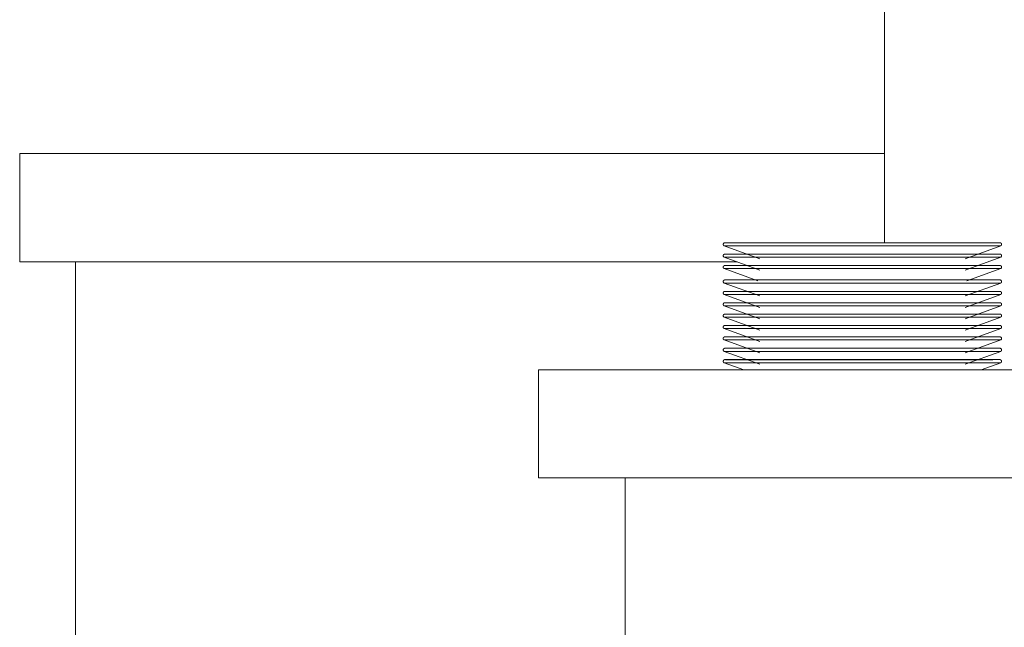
# Model space of a CAD drawing. Header units: metres. Extents: x -31 to 96, y -24 to 31.
# Tile 136 of 155: x 34.214 to 35.124, y 0.462 to 1.024. Entities that reach past the tile are written whole.
import ezdxf

# ---------------------------------------------------------------- set-up
doc = ezdxf.new("R2010")
doc.units = ezdxf.units.M
for name, color, linetype, lineweight in [('A-GENM', 13, 'Continuous', 18), ('A-WALL', 113, 'Continuous', 18), ('Q-SPCQ', 91, 'Continuous', 18)]:
    doc.layers.add(name, color=color, linetype=linetype, lineweight=lineweight)

# ---------------------------------------------------------------- blocks, each defined once
blk = doc.blocks.new('Generic Models 16 - Generic Models 28-381540-LUMINOTECNICO-CORTE 1')
at = {"layer": 'A-GENM'}
for p, q in [((-5.66469, 0.9), (-4.86475, 0.9)), ((-5.66469, 0.8), (-5.66469, 0.9)), ((-5.00125, 0.8), (-5.66469, 0.8))]:
    blk.add_line(p, q, dxfattribs=at)
blk = doc.blocks.new('Modelos genéricos 187 - Modelos genéricos 187-1235986-LUMINOTECNICO-CORTE 1')
at = {"layer": 'A-GENM'}
for p, q in [((-5.61303, 0.8), (-5.00125, 0.8)), ((-5.61303, 0), (-5.61303, 0.8))]:
    blk.add_line(p, q, dxfattribs=at)
blk = doc.blocks.new('TALHERES - Cópia - TALHERES - Cópia-1064203-LUMINOTECNICO-CORTE 1')
at = {"layer": 'Q-SPCQ'}
for p, q in [((-5.01321, 0.70659), (-4.99511, 0.7)), ((-5.01321, 0.70659), (-4.88532, 0.70659)), ((-5.01179, 0.70941), (-4.88532, 0.70941)), ((-5.00253, 0.70941), (-5.01062, 0.70941)), ((-4.99189, 0.70941), (-4.99836, 0.70941)), ((-4.88532, 0.70941), (-4.76467, 0.70941)), ((-4.88532, 0.70659), (-4.75743, 0.70659)), ((-4.76812, 0.70941), (-4.77876, 0.70941)), ((-4.77553, 0.7), (-4.75743, 0.70659))]:
    blk.add_line(p, q, dxfattribs=at)
at = {"layer": 'Q-SPCQ', "flags": 128}
for points in [[(-5.01321, 0.70659), (-5.01327, 0.70662), (-5.01332, 0.70665), (-5.01337, 0.70668), (-5.01342, 0.70672), (-5.01347, 0.70675), (-5.01351, 0.70679), (-5.01356, 0.70683), (-5.0136, 0.70687), (-5.01364, 0.70692), (-5.01368, 0.70696), (-5.01372, 0.70701), (-5.01375, 0.70706), (-5.01379, 0.70711), (-5.01382, 0.70716), (-5.01385, 0.70721), (-5.01388, 0.70727), (-5.0139, 0.70732), (-5.01393, 0.70738), (-5.01395, 0.70743), (-5.01397, 0.70749), (-5.01398, 0.70755), (-5.014, 0.70761), (-5.01401, 0.70767), (-5.01402, 0.70773), (-5.01403, 0.70779), (-5.01403, 0.70785), (-5.01403, 0.70791), (-5.01403, 0.70797), (-5.01403, 0.70803), (-5.01402, 0.70809), (-5.01402, 0.70815), (-5.01401, 0.70821), (-5.01399, 0.70827), (-5.01398, 0.70833), (-5.01396, 0.70839), (-5.01394, 0.70844), (-5.01392, 0.7085), (-5.0139, 0.70855), (-5.01387, 0.70861), (-5.01384, 0.70866), (-5.01381, 0.70872), (-5.01378, 0.70877), (-5.01375, 0.70882), (-5.01371, 0.70886), (-5.01367, 0.70891), (-5.01363, 0.70896), (-5.01359, 0.709), (-5.01355, 0.70904), (-5.0135, 0.70908), (-5.01346, 0.70912), (-5.01341, 0.70916), (-5.01336, 0.70919), (-5.01331, 0.70922), (-5.01325, 0.70925), (-5.0132, 0.70928), (-5.01315, 0.70931), (-5.01309, 0.70933), (-5.01303, 0.70935), (-5.01298, 0.70937), (-5.01292, 0.70939), (-5.01286, 0.70941), (-5.0128, 0.70942), (-5.01274, 0.70943), (-5.01268, 0.70944), (-5.01262, 0.70944), (-5.01256, 0.70944), (-5.01252, 0.70944)], [(-4.88532, 0.70944), (-4.89041, 0.70944), (-4.89549, 0.70944), (-4.90055, 0.70944), (-4.90559, 0.70944), (-4.91059, 0.70944), (-4.91556, 0.70944), (-4.92047, 0.70944), (-4.92533, 0.70944), (-4.93013, 0.70944), (-4.93486, 0.70944), (-4.9395, 0.70944), (-4.94406, 0.70944), (-4.94852, 0.70944), (-4.95289, 0.70944), (-4.95714, 0.70944), (-4.96128, 0.70944), (-4.9653, 0.70944), (-4.9692, 0.70944), (-4.97295, 0.70944), (-4.97657, 0.70944), (-4.98004, 0.70944), (-4.98336, 0.70944), (-4.98652, 0.70944), (-4.98952, 0.70944), (-4.99236, 0.70944), (-4.99502, 0.70944), (-4.99751, 0.70944), (-4.99981, 0.70944), (-5.00194, 0.70944), (-5.00388, 0.70944), (-5.00562, 0.70944), (-5.00718, 0.70944), (-5.00854, 0.70944), (-5.0097, 0.70944), (-5.01067, 0.70944), (-5.01143, 0.70944), (-5.012, 0.70944), (-5.01236, 0.70944), (-5.01251, 0.70944), (-5.01252, 0.70944)], [(-5.01252, 0.70944), (-5.01242, 0.70944), (-5.01211, 0.70944), (-5.01161, 0.70944), (-5.0109, 0.70944), (-5.00999, 0.70944), (-5.00887, 0.70944), (-5.00757, 0.70944), (-5.00606, 0.70944), (-5.00437, 0.70944), (-5.00248, 0.70944), (-5.00041, 0.70944), (-4.99815, 0.70944), (-4.99571, 0.70944), (-4.99309, 0.70944), (-4.99121, 0.70944)], [(-4.75812, 0.70944), (-4.75823, 0.70944), (-4.75853, 0.70944), (-4.75904, 0.70944), (-4.75975, 0.70944), (-4.76066, 0.70944), (-4.76177, 0.70944), (-4.76308, 0.70944), (-4.76458, 0.70944), (-4.76628, 0.70944), (-4.76817, 0.70944), (-4.77024, 0.70944), (-4.7725, 0.70944), (-4.77494, 0.70944), (-4.77755, 0.70944), (-4.78034, 0.70944), (-4.7833, 0.70944), (-4.78642, 0.70944), (-4.78969, 0.70944), (-4.79313, 0.70944), (-4.7967, 0.70944), (-4.80042, 0.70944), (-4.80428, 0.70944), (-4.80826, 0.70944), (-4.81237, 0.70944), (-4.8166, 0.70944), (-4.82093, 0.70944), (-4.82537, 0.70944), (-4.8299, 0.70944), (-4.83453, 0.70944), (-4.83923, 0.70944), (-4.84401, 0.70944), (-4.84885, 0.70944), (-4.85376, 0.70944), (-4.85871, 0.70944), (-4.8637, 0.70944), (-4.86873, 0.70944), (-4.87379, 0.70944), (-4.87886, 0.70944), (-4.88395, 0.70944), (-4.88532, 0.70944)], [(-4.77944, 0.70944), (-4.77829, 0.70944), (-4.77563, 0.70944), (-4.77314, 0.70944), (-4.77083, 0.70944), (-4.76871, 0.70944), (-4.76677, 0.70944), (-4.76502, 0.70944), (-4.76347, 0.70944), (-4.7621, 0.70944), (-4.76094, 0.70944), (-4.75998, 0.70944), (-4.75921, 0.70944), (-4.75865, 0.70944), (-4.75829, 0.70944), (-4.75813, 0.70944), (-4.75812, 0.70944)], [(-4.75812, 0.70944), (-4.75806, 0.70944), (-4.758, 0.70944), (-4.75794, 0.70943), (-4.75788, 0.70943), (-4.75782, 0.70941), (-4.75777, 0.7094), (-4.75771, 0.70939), (-4.75765, 0.70937), (-4.75759, 0.70935), (-4.75754, 0.70933), (-4.75748, 0.7093), (-4.75743, 0.70927), (-4.75737, 0.70924), (-4.75732, 0.70921), (-4.75727, 0.70918), (-4.75722, 0.70915), (-4.75717, 0.70911), (-4.75713, 0.70907), (-4.75708, 0.70903), (-4.75704, 0.70899), (-4.757, 0.70894), (-4.75696, 0.7089), (-4.75692, 0.70885), (-4.75689, 0.7088), (-4.75685, 0.70875), (-4.75682, 0.7087), (-4.75679, 0.70865), (-4.75676, 0.70859), (-4.75674, 0.70854), (-4.75672, 0.70848), (-4.75669, 0.70842), (-4.75668, 0.70837), (-4.75666, 0.70831), (-4.75665, 0.70825), (-4.75663, 0.70819), (-4.75663, 0.70813), (-4.75662, 0.70807), (-4.75661, 0.70801), (-4.75661, 0.70795), (-4.75661, 0.70789), (-4.75662, 0.70783), (-4.75662, 0.70777), (-4.75663, 0.70771), (-4.75664, 0.70765), (-4.75665, 0.70759), (-4.75667, 0.70753), (-4.75668, 0.70747), (-4.7567, 0.70742), (-4.75673, 0.70736), (-4.75675, 0.7073), (-4.75678, 0.70725), (-4.7568, 0.7072), (-4.75684, 0.70714), (-4.75687, 0.70709), (-4.7569, 0.70704), (-4.75694, 0.70699), (-4.75698, 0.70695), (-4.75702, 0.7069), (-4.75706, 0.70686), (-4.7571, 0.70682), (-4.75715, 0.70678), (-4.7572, 0.70674), (-4.75724, 0.7067), (-4.75729, 0.70667), (-4.75735, 0.70664), (-4.7574, 0.70661), (-4.75743, 0.70659)]]:
    blk.add_lwpolyline(points, dxfattribs=at)
blk = doc.blocks.new('TALHERES - Cópia - TALHERES - Cópia-V54-LUMINOTECNICO-CORTE 1')
at = {"layer": 'Q-SPCQ'}
for p, q in [((-5.01179, 0.71994), (-4.88532, 0.71994)), ((-5.00253, 0.71994), (-5.01062, 0.71994)), ((-4.99189, 0.71994), (-4.99836, 0.71994)), ((-4.88532, 0.71994), (-4.76467, 0.71994)), ((-4.76812, 0.71994), (-4.77876, 0.71994)), ((-5.01321, 0.71712), (-4.98032, 0.70515)), ((-5.01321, 0.71712), (-4.88532, 0.71712)), ((-4.88532, 0.71712), (-4.75743, 0.71712)), ((-4.79032, 0.70515), (-4.75743, 0.71712))]:
    blk.add_line(p, q, dxfattribs=at)
at = {"layer": 'Q-SPCQ', "flags": 128}
for points in [[(-5.01321, 0.71712), (-5.01327, 0.71715), (-5.01332, 0.71718), (-5.01337, 0.71721), (-5.01342, 0.71724), (-5.01347, 0.71728), (-5.01351, 0.71732), (-5.01356, 0.71736), (-5.0136, 0.7174), (-5.01364, 0.71745), (-5.01368, 0.71749), (-5.01372, 0.71754), (-5.01375, 0.71759), (-5.01379, 0.71764), (-5.01382, 0.71769), (-5.01385, 0.71774), (-5.01388, 0.7178), (-5.0139, 0.71785), (-5.01393, 0.71791), (-5.01395, 0.71796), (-5.01397, 0.71802), (-5.01398, 0.71808), (-5.014, 0.71814), (-5.01401, 0.7182), (-5.01402, 0.71826), (-5.01403, 0.71832), (-5.01403, 0.71838), (-5.01403, 0.71844), (-5.01403, 0.7185), (-5.01403, 0.71856), (-5.01402, 0.71862), (-5.01402, 0.71868), (-5.01401, 0.71874), (-5.01399, 0.7188), (-5.01398, 0.71886), (-5.01396, 0.71891), (-5.01394, 0.71897), (-5.01392, 0.71903), (-5.0139, 0.71908), (-5.01387, 0.71914), (-5.01384, 0.71919), (-5.01381, 0.71924), (-5.01378, 0.7193), (-5.01375, 0.71935), (-5.01371, 0.71939), (-5.01367, 0.71944), (-5.01363, 0.71949), (-5.01359, 0.71953), (-5.01355, 0.71957), (-5.0135, 0.71961), (-5.01346, 0.71965), (-5.01341, 0.71969), (-5.01336, 0.71972), (-5.01331, 0.71975), (-5.01325, 0.71978), (-5.0132, 0.71981), (-5.01315, 0.71984), (-5.01309, 0.71986), (-5.01303, 0.71988), (-5.01298, 0.7199), (-5.01292, 0.71992), (-5.01286, 0.71994), (-5.0128, 0.71995), (-5.01274, 0.71996), (-5.01268, 0.71997), (-5.01262, 0.71997), (-5.01256, 0.71997), (-5.01252, 0.71997)], [(-4.88532, 0.71997), (-4.89041, 0.71997), (-4.89549, 0.71997), (-4.90055, 0.71997), (-4.90559, 0.71997), (-4.91059, 0.71997), (-4.91556, 0.71997), (-4.92047, 0.71997), (-4.92533, 0.71997), (-4.93013, 0.71997), (-4.93486, 0.71997), (-4.9395, 0.71997), (-4.94406, 0.71997), (-4.94852, 0.71997), (-4.95289, 0.71997), (-4.95714, 0.71997), (-4.96128, 0.71997), (-4.9653, 0.71997), (-4.9692, 0.71997), (-4.97295, 0.71997), (-4.97657, 0.71997), (-4.98004, 0.71997), (-4.98336, 0.71997), (-4.98652, 0.71997), (-4.98952, 0.71997), (-4.99236, 0.71997), (-4.99502, 0.71997), (-4.99751, 0.71997), (-4.99981, 0.71997), (-5.00194, 0.71997), (-5.00388, 0.71997), (-5.00562, 0.71997), (-5.00718, 0.71997), (-5.00854, 0.71997), (-5.0097, 0.71997), (-5.01067, 0.71997), (-5.01143, 0.71997), (-5.012, 0.71997), (-5.01236, 0.71997), (-5.01251, 0.71997), (-5.01252, 0.71997)], [(-5.01252, 0.71997), (-5.01242, 0.71997), (-5.01211, 0.71997), (-5.01161, 0.71997), (-5.0109, 0.71997), (-5.00999, 0.71997), (-5.00887, 0.71997), (-5.00757, 0.71997), (-5.00606, 0.71997), (-5.00437, 0.71997), (-5.00248, 0.71997), (-5.00041, 0.71997), (-4.99815, 0.71997), (-4.99571, 0.71997), (-4.99309, 0.71997), (-4.99121, 0.71997)], [(-4.75812, 0.71997), (-4.75823, 0.71997), (-4.75853, 0.71997), (-4.75904, 0.71997), (-4.75975, 0.71997), (-4.76066, 0.71997), (-4.76177, 0.71997), (-4.76308, 0.71997), (-4.76458, 0.71997), (-4.76628, 0.71997), (-4.76817, 0.71997), (-4.77024, 0.71997), (-4.7725, 0.71997), (-4.77494, 0.71997), (-4.77755, 0.71997), (-4.78034, 0.71997), (-4.7833, 0.71997), (-4.78642, 0.71997), (-4.78969, 0.71997), (-4.79313, 0.71997), (-4.7967, 0.71997), (-4.80042, 0.71997), (-4.80428, 0.71997), (-4.80826, 0.71997), (-4.81237, 0.71997), (-4.8166, 0.71997), (-4.82093, 0.71997), (-4.82537, 0.71997), (-4.8299, 0.71997), (-4.83453, 0.71997), (-4.83923, 0.71997), (-4.84401, 0.71997), (-4.84885, 0.71997), (-4.85376, 0.71997), (-4.85871, 0.71997), (-4.8637, 0.71997), (-4.86873, 0.71997), (-4.87379, 0.71997), (-4.87886, 0.71997), (-4.88395, 0.71997), (-4.88532, 0.71997)], [(-4.77944, 0.71997), (-4.77829, 0.71997), (-4.77563, 0.71997), (-4.77314, 0.71997), (-4.77083, 0.71997), (-4.76871, 0.71997), (-4.76677, 0.71997), (-4.76502, 0.71997), (-4.76347, 0.71997), (-4.7621, 0.71997), (-4.76094, 0.71997), (-4.75998, 0.71997), (-4.75921, 0.71997), (-4.75865, 0.71997), (-4.75829, 0.71997), (-4.75813, 0.71997), (-4.75812, 0.71997)], [(-4.75812, 0.71997), (-4.75806, 0.71997), (-4.758, 0.71997), (-4.75794, 0.71996), (-4.75788, 0.71995), (-4.75782, 0.71994), (-4.75777, 0.71993), (-4.75771, 0.71991), (-4.75765, 0.7199), (-4.75759, 0.71988), (-4.75754, 0.71985), (-4.75748, 0.71983), (-4.75743, 0.7198), (-4.75737, 0.71977), (-4.75732, 0.71974), (-4.75727, 0.71971), (-4.75722, 0.71967), (-4.75717, 0.71964), (-4.75713, 0.7196), (-4.75708, 0.71956), (-4.75704, 0.71952), (-4.757, 0.71947), (-4.75696, 0.71943), (-4.75692, 0.71938), (-4.75689, 0.71933), (-4.75685, 0.71928), (-4.75682, 0.71923), (-4.75679, 0.71917), (-4.75676, 0.71912), (-4.75674, 0.71907), (-4.75672, 0.71901), (-4.75669, 0.71895), (-4.75668, 0.7189), (-4.75666, 0.71884), (-4.75665, 0.71878), (-4.75663, 0.71872), (-4.75663, 0.71866), (-4.75662, 0.7186), (-4.75661, 0.71854), (-4.75661, 0.71848), (-4.75661, 0.71842), (-4.75662, 0.71836), (-4.75662, 0.7183), (-4.75663, 0.71824), (-4.75664, 0.71818), (-4.75665, 0.71812), (-4.75667, 0.71806), (-4.75668, 0.718), (-4.7567, 0.71794), (-4.75673, 0.71789), (-4.75675, 0.71783), (-4.75678, 0.71778), (-4.7568, 0.71772), (-4.75684, 0.71767), (-4.75687, 0.71762), (-4.7569, 0.71757), (-4.75694, 0.71752), (-4.75698, 0.71748), (-4.75702, 0.71743), (-4.75706, 0.71739), (-4.7571, 0.71735), (-4.75715, 0.71731), (-4.7572, 0.71727), (-4.75724, 0.71723), (-4.75729, 0.7172), (-4.75735, 0.71717), (-4.7574, 0.71714), (-4.75743, 0.71712)]]:
    blk.add_lwpolyline(points, dxfattribs=at)
blk = doc.blocks.new('TALHERES - Cópia - TALHERES - Cópia-V55-LUMINOTECNICO-CORTE 1')
at = {"layer": 'Q-SPCQ'}
for p, q in [((-5.01321, 0.73818), (-4.98032, 0.72621)), ((-5.01321, 0.73818), (-4.88532, 0.73818)), ((-5.01179, 0.74099), (-4.88532, 0.74099)), ((-5.00253, 0.74099), (-5.01062, 0.74099)), ((-4.99189, 0.74099), (-4.99836, 0.74099)), ((-4.88532, 0.74099), (-4.76467, 0.74099)), ((-4.88532, 0.73818), (-4.75743, 0.73818)), ((-4.79032, 0.72621), (-4.75743, 0.73818)), ((-4.76812, 0.74099), (-4.77876, 0.74099))]:
    blk.add_line(p, q, dxfattribs=at)
at = {"layer": 'Q-SPCQ', "flags": 128}
for points in [[(-5.01321, 0.73818), (-5.01327, 0.7382), (-5.01332, 0.73824), (-5.01337, 0.73827), (-5.01342, 0.7383), (-5.01347, 0.73834), (-5.01351, 0.73838), (-5.01356, 0.73842), (-5.0136, 0.73846), (-5.01364, 0.73851), (-5.01368, 0.73855), (-5.01372, 0.7386), (-5.01375, 0.73865), (-5.01379, 0.7387), (-5.01382, 0.73875), (-5.01385, 0.7388), (-5.01388, 0.73885), (-5.0139, 0.73891), (-5.01393, 0.73897), (-5.01395, 0.73902), (-5.01397, 0.73908), (-5.01398, 0.73914), (-5.014, 0.7392), (-5.01401, 0.73926), (-5.01402, 0.73932), (-5.01403, 0.73938), (-5.01403, 0.73944), (-5.01403, 0.7395), (-5.01403, 0.73956), (-5.01403, 0.73962), (-5.01402, 0.73968), (-5.01402, 0.73974), (-5.01401, 0.7398), (-5.01399, 0.73986), (-5.01398, 0.73992), (-5.01396, 0.73997), (-5.01394, 0.74003), (-5.01392, 0.74009), (-5.0139, 0.74014), (-5.01387, 0.7402), (-5.01384, 0.74025), (-5.01381, 0.7403), (-5.01378, 0.74035), (-5.01375, 0.7404), (-5.01371, 0.74045), (-5.01367, 0.7405), (-5.01363, 0.74054), (-5.01359, 0.74059), (-5.01355, 0.74063), (-5.0135, 0.74067), (-5.01346, 0.74071), (-5.01341, 0.74075), (-5.01336, 0.74078), (-5.01331, 0.74081), (-5.01325, 0.74084), (-5.0132, 0.74087), (-5.01315, 0.7409), (-5.01309, 0.74092), (-5.01303, 0.74094), (-5.01298, 0.74096), (-5.01292, 0.74098), (-5.01286, 0.74099), (-5.0128, 0.74101), (-5.01274, 0.74102), (-5.01268, 0.74102), (-5.01262, 0.74103), (-5.01256, 0.74103), (-5.01252, 0.74103)], [(-4.88532, 0.74103), (-4.89041, 0.74103), (-4.89549, 0.74103), (-4.90055, 0.74103), (-4.90559, 0.74103), (-4.91059, 0.74103), (-4.91556, 0.74103), (-4.92047, 0.74103), (-4.92533, 0.74103), (-4.93013, 0.74103), (-4.93486, 0.74103), (-4.9395, 0.74103), (-4.94406, 0.74103), (-4.94852, 0.74103), (-4.95289, 0.74103), (-4.95714, 0.74103), (-4.96128, 0.74103), (-4.9653, 0.74103), (-4.9692, 0.74103), (-4.97295, 0.74103), (-4.97657, 0.74103), (-4.98004, 0.74103), (-4.98336, 0.74103), (-4.98652, 0.74103), (-4.98952, 0.74103), (-4.99236, 0.74103), (-4.99502, 0.74103), (-4.99751, 0.74103), (-4.99981, 0.74103), (-5.00194, 0.74103), (-5.00388, 0.74103), (-5.00562, 0.74103), (-5.00718, 0.74103), (-5.00854, 0.74103), (-5.0097, 0.74103), (-5.01067, 0.74103), (-5.01143, 0.74103), (-5.012, 0.74103), (-5.01236, 0.74103), (-5.01251, 0.74103), (-5.01252, 0.74103)], [(-5.01252, 0.74103), (-5.01242, 0.74103), (-5.01211, 0.74103), (-5.01161, 0.74103), (-5.0109, 0.74103), (-5.00999, 0.74103), (-5.00887, 0.74103), (-5.00757, 0.74103), (-5.00606, 0.74103), (-5.00437, 0.74103), (-5.00248, 0.74103), (-5.00041, 0.74103), (-4.99815, 0.74103), (-4.99571, 0.74103), (-4.99309, 0.74103), (-4.99121, 0.74103)], [(-4.75812, 0.74103), (-4.75823, 0.74103), (-4.75853, 0.74103), (-4.75904, 0.74103), (-4.75975, 0.74103), (-4.76066, 0.74103), (-4.76177, 0.74103), (-4.76308, 0.74103), (-4.76458, 0.74103), (-4.76628, 0.74103), (-4.76817, 0.74103), (-4.77024, 0.74103), (-4.7725, 0.74103), (-4.77494, 0.74103), (-4.77755, 0.74103), (-4.78034, 0.74103), (-4.7833, 0.74103), (-4.78642, 0.74103), (-4.78969, 0.74103), (-4.79313, 0.74103), (-4.7967, 0.74103), (-4.80042, 0.74103), (-4.80428, 0.74103), (-4.80826, 0.74103), (-4.81237, 0.74103), (-4.8166, 0.74103), (-4.82093, 0.74103), (-4.82537, 0.74103), (-4.8299, 0.74103), (-4.83453, 0.74103), (-4.83923, 0.74103), (-4.84401, 0.74103), (-4.84885, 0.74103), (-4.85376, 0.74103), (-4.85871, 0.74103), (-4.8637, 0.74103), (-4.86873, 0.74103), (-4.87379, 0.74103), (-4.87886, 0.74103), (-4.88395, 0.74103), (-4.88532, 0.74103)], [(-4.77944, 0.74103), (-4.77829, 0.74103), (-4.77563, 0.74103), (-4.77314, 0.74103), (-4.77083, 0.74103), (-4.76871, 0.74103), (-4.76677, 0.74103), (-4.76502, 0.74103), (-4.76347, 0.74103), (-4.7621, 0.74103), (-4.76094, 0.74103), (-4.75998, 0.74103), (-4.75921, 0.74103), (-4.75865, 0.74103), (-4.75829, 0.74103), (-4.75813, 0.74103), (-4.75812, 0.74103)], [(-4.75812, 0.74103), (-4.75806, 0.74103), (-4.758, 0.74103), (-4.75794, 0.74102), (-4.75788, 0.74101), (-4.75782, 0.741), (-4.75777, 0.74099), (-4.75771, 0.74097), (-4.75765, 0.74096), (-4.75759, 0.74094), (-4.75754, 0.74091), (-4.75748, 0.74089), (-4.75743, 0.74086), (-4.75737, 0.74083), (-4.75732, 0.7408), (-4.75727, 0.74077), (-4.75722, 0.74073), (-4.75717, 0.7407), (-4.75713, 0.74066), (-4.75708, 0.74062), (-4.75704, 0.74057), (-4.757, 0.74053), (-4.75696, 0.74048), (-4.75692, 0.74044), (-4.75689, 0.74039), (-4.75685, 0.74034), (-4.75682, 0.74029), (-4.75679, 0.74023), (-4.75676, 0.74018), (-4.75674, 0.74012), (-4.75672, 0.74007), (-4.75669, 0.74001), (-4.75668, 0.73995), (-4.75666, 0.7399), (-4.75665, 0.73984), (-4.75663, 0.73978), (-4.75663, 0.73972), (-4.75662, 0.73966), (-4.75661, 0.7396), (-4.75661, 0.73954), (-4.75661, 0.73948), (-4.75662, 0.73942), (-4.75662, 0.73936)], [(-4.75662, 0.73936), (-4.75663, 0.7393), (-4.75664, 0.73924), (-4.75665, 0.73918), (-4.75667, 0.73912), (-4.75668, 0.73906), (-4.7567, 0.739), (-4.75673, 0.73895), (-4.75675, 0.73889), (-4.75678, 0.73884), (-4.7568, 0.73878), (-4.75684, 0.73873), (-4.75687, 0.73868), (-4.7569, 0.73863), (-4.75694, 0.73858), (-4.75698, 0.73854), (-4.75702, 0.73849), (-4.75706, 0.73845), (-4.7571, 0.73841), (-4.75715, 0.73837), (-4.7572, 0.73833), (-4.75724, 0.73829), (-4.75729, 0.73826), (-4.75735, 0.73822), (-4.7574, 0.73819), (-4.75743, 0.73818)]]:
    blk.add_lwpolyline(points, dxfattribs=at)
blk = doc.blocks.new('TALHERES - Cópia - TALHERES - Cópia-V56-LUMINOTECNICO-CORTE 1')
at = {"layer": 'Q-SPCQ'}
for p, q in [((-5.01321, 0.78029), (-4.98032, 0.76832)), ((-5.01321, 0.78029), (-4.88532, 0.78029)), ((-5.01179, 0.78311), (-4.88532, 0.78311)), ((-5.00253, 0.78311), (-5.01062, 0.78311)), ((-4.98368, 0.78311), (-4.99836, 0.78311)), ((-4.88532, 0.78311), (-4.76467, 0.78311)), ((-4.88532, 0.78029), (-4.75743, 0.78029)), ((-4.79032, 0.76832), (-4.75743, 0.78029)), ((-4.76812, 0.78311), (-4.78269, 0.78311))]:
    blk.add_line(p, q, dxfattribs=at)
at = {"layer": 'Q-SPCQ', "flags": 128}
for points in [[(-5.01321, 0.78029), (-5.01327, 0.78032), (-5.01332, 0.78035), (-5.01337, 0.78039), (-5.01342, 0.78042), (-5.01347, 0.78046), (-5.01351, 0.7805), (-5.01356, 0.78054), (-5.0136, 0.78058), (-5.01364, 0.78062), (-5.01368, 0.78067), (-5.01372, 0.78072), (-5.01375, 0.78076), (-5.01379, 0.78081), (-5.01382, 0.78087), (-5.01385, 0.78092), (-5.01388, 0.78097), (-5.0139, 0.78103), (-5.01393, 0.78108), (-5.01395, 0.78114), (-5.01397, 0.7812), (-5.01398, 0.78125), (-5.014, 0.78131), (-5.01401, 0.78137), (-5.01402, 0.78143), (-5.01403, 0.78149), (-5.01403, 0.78155), (-5.01403, 0.78161), (-5.01403, 0.78167), (-5.01403, 0.78173), (-5.01402, 0.78179), (-5.01402, 0.78185), (-5.01401, 0.78191), (-5.01399, 0.78197), (-5.01398, 0.78203), (-5.01396, 0.78209), (-5.01394, 0.78215), (-5.01392, 0.7822), (-5.0139, 0.78226), (-5.01387, 0.78231), (-5.01384, 0.78237), (-5.01381, 0.78242), (-5.01378, 0.78247), (-5.01375, 0.78252), (-5.01371, 0.78257), (-5.01367, 0.78262), (-5.01363, 0.78266), (-5.01359, 0.78271), (-5.01355, 0.78275), (-5.0135, 0.78279), (-5.01346, 0.78283), (-5.01341, 0.78286), (-5.01336, 0.7829), (-5.01331, 0.78293), (-5.01325, 0.78296), (-5.0132, 0.78299), (-5.01315, 0.78301), (-5.01309, 0.78304), (-5.01303, 0.78306), (-5.01298, 0.78308), (-5.01292, 0.7831), (-5.01286, 0.78311), (-5.0128, 0.78312), (-5.01274, 0.78313), (-5.01268, 0.78314), (-5.01262, 0.78315), (-5.01256, 0.78315), (-5.01252, 0.78315)], [(-4.88532, 0.78315), (-4.89041, 0.78315), (-4.89549, 0.78315), (-4.90055, 0.78315), (-4.90559, 0.78315), (-4.91059, 0.78315), (-4.91556, 0.78315), (-4.92047, 0.78315), (-4.92533, 0.78315), (-4.93013, 0.78315), (-4.93486, 0.78315), (-4.9395, 0.78315), (-4.94406, 0.78315), (-4.94852, 0.78315), (-4.95289, 0.78315), (-4.95714, 0.78315), (-4.96128, 0.78315), (-4.9653, 0.78315), (-4.9692, 0.78315), (-4.97295, 0.78315), (-4.97657, 0.78315), (-4.98004, 0.78315), (-4.98336, 0.78315), (-4.98652, 0.78315), (-4.98952, 0.78315), (-4.99236, 0.78315), (-4.99502, 0.78315), (-4.99751, 0.78315), (-4.99981, 0.78315), (-5.00194, 0.78315), (-5.00388, 0.78315), (-5.00562, 0.78315), (-5.00718, 0.78315), (-5.00854, 0.78315), (-5.0097, 0.78315), (-5.01067, 0.78315), (-5.01143, 0.78315), (-5.012, 0.78315), (-5.01236, 0.78315), (-5.01251, 0.78315), (-5.01252, 0.78315)], [(-5.01252, 0.78315), (-5.01242, 0.78315), (-5.01211, 0.78315), (-5.01161, 0.78315), (-5.0109, 0.78315), (-5.00999, 0.78315), (-5.00887, 0.78315), (-5.00757, 0.78315), (-5.00606, 0.78315), (-5.00437, 0.78315), (-5.00248, 0.78315), (-5.00041, 0.78315), (-4.99815, 0.78315), (-4.99571, 0.78315), (-4.99309, 0.78315), (-4.9903, 0.78315), (-4.98735, 0.78315), (-4.98423, 0.78315), (-4.98312, 0.78315)], [(-4.75812, 0.78315), (-4.75823, 0.78315), (-4.75853, 0.78315), (-4.75904, 0.78315), (-4.75975, 0.78315), (-4.76066, 0.78315), (-4.76177, 0.78315), (-4.76308, 0.78315), (-4.76458, 0.78315), (-4.76628, 0.78315), (-4.76817, 0.78315), (-4.77024, 0.78315), (-4.7725, 0.78315), (-4.77494, 0.78315), (-4.77755, 0.78315), (-4.78034, 0.78315), (-4.7833, 0.78315), (-4.78642, 0.78315), (-4.78969, 0.78315), (-4.79313, 0.78315), (-4.7967, 0.78315), (-4.80042, 0.78315), (-4.80428, 0.78315), (-4.80826, 0.78315), (-4.81237, 0.78315), (-4.8166, 0.78315), (-4.82093, 0.78315), (-4.82537, 0.78315), (-4.8299, 0.78315), (-4.83453, 0.78315), (-4.83923, 0.78315), (-4.84401, 0.78315), (-4.84885, 0.78315), (-4.85376, 0.78315), (-4.85871, 0.78315), (-4.8637, 0.78315), (-4.86873, 0.78315), (-4.87379, 0.78315), (-4.87886, 0.78315), (-4.88395, 0.78315), (-4.88532, 0.78315)], [(-4.78729, 0.78315), (-4.78412, 0.78315), (-4.78112, 0.78315), (-4.77829, 0.78315), (-4.77563, 0.78315), (-4.77314, 0.78315), (-4.77083, 0.78315), (-4.76871, 0.78315), (-4.76677, 0.78315), (-4.76502, 0.78315), (-4.76347, 0.78315), (-4.7621, 0.78315), (-4.76094, 0.78315), (-4.75998, 0.78315), (-4.75921, 0.78315), (-4.75865, 0.78315), (-4.75829, 0.78315), (-4.75813, 0.78315), (-4.75812, 0.78315)], [(-4.75812, 0.78315), (-4.75806, 0.78315), (-4.758, 0.78314), (-4.75794, 0.78314), (-4.75788, 0.78313), (-4.75782, 0.78312), (-4.75777, 0.78311), (-4.75771, 0.78309), (-4.75765, 0.78307), (-4.75759, 0.78305), (-4.75754, 0.78303), (-4.75748, 0.78301), (-4.75743, 0.78298), (-4.75737, 0.78295), (-4.75732, 0.78292), (-4.75727, 0.78289), (-4.75722, 0.78285), (-4.75717, 0.78281), (-4.75713, 0.78277), (-4.75708, 0.78273), (-4.75704, 0.78269), (-4.757, 0.78265), (-4.75696, 0.7826), (-4.75692, 0.78255), (-4.75689, 0.7825), (-4.75685, 0.78245), (-4.75682, 0.7824), (-4.75679, 0.78235), (-4.75676, 0.7823), (-4.75674, 0.78224), (-4.75672, 0.78219), (-4.75669, 0.78213), (-4.75668, 0.78207), (-4.75666, 0.78201), (-4.75665, 0.78195), (-4.75663, 0.78189), (-4.75663, 0.78183), (-4.75662, 0.78177), (-4.75661, 0.78171), (-4.75661, 0.78165), (-4.75661, 0.78159), (-4.75662, 0.78153), (-4.75662, 0.78147), (-4.75663, 0.78141), (-4.75664, 0.78135), (-4.75665, 0.78129), (-4.75667, 0.78124), (-4.75668, 0.78118), (-4.7567, 0.78112), (-4.75673, 0.78106), (-4.75675, 0.78101), (-4.75678, 0.78095), (-4.7568, 0.7809), (-4.75684, 0.78085), (-4.75687, 0.7808), (-4.7569, 0.78075), (-4.75694, 0.7807), (-4.75698, 0.78065), (-4.75702, 0.78061), (-4.75706, 0.78056), (-4.7571, 0.78052), (-4.75715, 0.78048), (-4.7572, 0.78044), (-4.75724, 0.78041), (-4.75729, 0.78037), (-4.75735, 0.78034), (-4.7574, 0.78031), (-4.75743, 0.78029)]]:
    blk.add_lwpolyline(points, dxfattribs=at)
blk = doc.blocks.new('TALHERES - Cópia - TALHERES - Cópia-V58-LUMINOTECNICO-CORTE 1')
at = {"layer": 'Q-SPCQ'}
for p, q in [((-5.01321, 0.79364), (-4.9819, 0.78224)), ((-5.01321, 0.79364), (-4.88532, 0.79364)), ((-5.01179, 0.79646), (-4.88532, 0.79646)), ((-5.00253, 0.79646), (-5.01062, 0.79646)), ((-4.99189, 0.79646), (-4.99836, 0.79646)), ((-4.88532, 0.79646), (-4.76467, 0.79646)), ((-4.88532, 0.79364), (-4.75743, 0.79364)), ((-4.78858, 0.78231), (-4.75743, 0.79364)), ((-4.76812, 0.79646), (-4.77876, 0.79646))]:
    blk.add_line(p, q, dxfattribs=at)
at = {"layer": 'Q-SPCQ', "flags": 128}
for points in [[(-5.01321, 0.79364), (-5.01327, 0.79367), (-5.01332, 0.7937), (-5.01337, 0.79373), (-5.01342, 0.79377), (-5.01347, 0.79381), (-5.01351, 0.79384), (-5.01356, 0.79388), (-5.0136, 0.79393), (-5.01364, 0.79397), (-5.01368, 0.79402), (-5.01372, 0.79406), (-5.01375, 0.79411), (-5.01379, 0.79416), (-5.01382, 0.79421), (-5.01385, 0.79427), (-5.01388, 0.79432), (-5.0139, 0.79438), (-5.01393, 0.79443), (-5.01395, 0.79449), (-5.01397, 0.79455), (-5.01398, 0.7946), (-5.014, 0.79466), (-5.01401, 0.79472), (-5.01402, 0.79478), (-5.01403, 0.79484), (-5.01403, 0.7949), (-5.01403, 0.79496), (-5.01403, 0.79502), (-5.01403, 0.79508), (-5.01402, 0.79514), (-5.01402, 0.7952), (-5.01401, 0.79526), (-5.01399, 0.79532), (-5.01398, 0.79538), (-5.01396, 0.79544), (-5.01394, 0.7955), (-5.01392, 0.79555), (-5.0139, 0.79561), (-5.01387, 0.79566), (-5.01384, 0.79572), (-5.01381, 0.79577), (-5.01378, 0.79582), (-5.01375, 0.79587), (-5.01371, 0.79592), (-5.01367, 0.79596), (-5.01363, 0.79601), (-5.01359, 0.79605), (-5.01355, 0.7961), (-5.0135, 0.79614), (-5.01346, 0.79617), (-5.01341, 0.79621), (-5.01336, 0.79625), (-5.01331, 0.79628), (-5.01325, 0.79631), (-5.0132, 0.79634), (-5.01315, 0.79636), (-5.01309, 0.79639), (-5.01303, 0.79641), (-5.01298, 0.79643), (-5.01292, 0.79644), (-5.01286, 0.79646), (-5.0128, 0.79647), (-5.01274, 0.79648), (-5.01268, 0.79649), (-5.01262, 0.79649), (-5.01256, 0.7965), (-5.01252, 0.7965)], [(-4.88532, 0.7965), (-4.89041, 0.7965), (-4.89549, 0.7965), (-4.90055, 0.7965), (-4.90559, 0.7965), (-4.91059, 0.7965), (-4.91556, 0.7965), (-4.92047, 0.7965), (-4.92533, 0.7965), (-4.93013, 0.7965), (-4.93486, 0.7965), (-4.9395, 0.7965), (-4.94406, 0.7965), (-4.94852, 0.7965), (-4.95289, 0.7965), (-4.95714, 0.7965), (-4.96128, 0.7965), (-4.9653, 0.7965), (-4.9692, 0.7965), (-4.97295, 0.7965), (-4.97657, 0.7965), (-4.98004, 0.7965), (-4.98336, 0.7965), (-4.98652, 0.7965), (-4.98952, 0.7965), (-4.99236, 0.7965), (-4.99502, 0.7965), (-4.99751, 0.7965), (-4.99981, 0.7965), (-5.00194, 0.7965), (-5.00388, 0.7965), (-5.00562, 0.7965), (-5.00718, 0.7965), (-5.00854, 0.7965), (-5.0097, 0.7965), (-5.01067, 0.7965), (-5.01143, 0.7965), (-5.012, 0.7965), (-5.01236, 0.7965), (-5.01251, 0.7965), (-5.01252, 0.7965)], [(-5.01252, 0.7965), (-5.01242, 0.7965), (-5.01211, 0.7965), (-5.01161, 0.7965), (-5.0109, 0.7965), (-5.00999, 0.7965), (-5.00887, 0.7965), (-5.00757, 0.7965), (-5.00606, 0.7965), (-5.00437, 0.7965), (-5.00248, 0.7965), (-5.00041, 0.7965), (-4.99815, 0.7965), (-4.99571, 0.7965), (-4.99309, 0.7965), (-4.99121, 0.7965)], [(-4.75812, 0.7965), (-4.75823, 0.7965), (-4.75853, 0.7965), (-4.75904, 0.7965), (-4.75975, 0.7965), (-4.76066, 0.7965), (-4.76177, 0.7965), (-4.76308, 0.7965), (-4.76458, 0.7965), (-4.76628, 0.7965), (-4.76817, 0.7965), (-4.77024, 0.7965), (-4.7725, 0.7965), (-4.77494, 0.7965), (-4.77755, 0.7965), (-4.78034, 0.7965), (-4.7833, 0.7965), (-4.78642, 0.7965), (-4.78969, 0.7965), (-4.79313, 0.7965), (-4.7967, 0.7965), (-4.80042, 0.7965), (-4.80428, 0.7965), (-4.80826, 0.7965), (-4.81237, 0.7965), (-4.8166, 0.7965), (-4.82093, 0.7965), (-4.82537, 0.7965), (-4.8299, 0.7965), (-4.83453, 0.7965), (-4.83923, 0.7965), (-4.84401, 0.7965), (-4.84885, 0.7965), (-4.85376, 0.7965), (-4.85871, 0.7965), (-4.8637, 0.7965), (-4.86873, 0.7965), (-4.87379, 0.7965), (-4.87886, 0.7965), (-4.88395, 0.7965), (-4.88532, 0.7965)], [(-4.77944, 0.7965), (-4.77829, 0.7965), (-4.77563, 0.7965), (-4.77314, 0.7965), (-4.77083, 0.7965), (-4.76871, 0.7965), (-4.76677, 0.7965), (-4.76502, 0.7965), (-4.76347, 0.7965), (-4.7621, 0.7965), (-4.76094, 0.7965), (-4.75998, 0.7965), (-4.75921, 0.7965), (-4.75865, 0.7965), (-4.75829, 0.7965), (-4.75813, 0.7965), (-4.75812, 0.7965)], [(-4.75812, 0.7965), (-4.75806, 0.7965), (-4.758, 0.79649), (-4.75794, 0.79649), (-4.75788, 0.79648), (-4.75782, 0.79647), (-4.75777, 0.79645), (-4.75771, 0.79644), (-4.75765, 0.79642), (-4.75759, 0.7964), (-4.75754, 0.79638), (-4.75748, 0.79635), (-4.75743, 0.79633), (-4.75737, 0.7963), (-4.75732, 0.79627), (-4.75727, 0.79623), (-4.75722, 0.7962), (-4.75717, 0.79616), (-4.75713, 0.79612), (-4.75708, 0.79608), (-4.75704, 0.79604), (-4.757, 0.796), (-4.75696, 0.79595), (-4.75692, 0.7959), (-4.75689, 0.79585), (-4.75685, 0.7958), (-4.75682, 0.79575), (-4.75679, 0.7957), (-4.75676, 0.79564), (-4.75674, 0.79559), (-4.75672, 0.79553), (-4.75669, 0.79548), (-4.75668, 0.79542), (-4.75666, 0.79536), (-4.75665, 0.7953), (-4.75663, 0.79524), (-4.75663, 0.79518), (-4.75662, 0.79512), (-4.75661, 0.79506), (-4.75661, 0.795), (-4.75661, 0.79494), (-4.75662, 0.79488), (-4.75662, 0.79482), (-4.75663, 0.79476), (-4.75664, 0.7947), (-4.75665, 0.79464), (-4.75667, 0.79458), (-4.75668, 0.79453), (-4.7567, 0.79447), (-4.75673, 0.79441), (-4.75675, 0.79436), (-4.75678, 0.7943), (-4.7568, 0.79425), (-4.75684, 0.7942), (-4.75687, 0.79415), (-4.7569, 0.7941), (-4.75694, 0.79405), (-4.75698, 0.794), (-4.75702, 0.79396), (-4.75706, 0.79391), (-4.7571, 0.79387), (-4.75715, 0.79383), (-4.7572, 0.79379), (-4.75724, 0.79376), (-4.75729, 0.79372), (-4.75735, 0.79369), (-4.7574, 0.79366), (-4.75743, 0.79364)]]:
    blk.add_lwpolyline(points, dxfattribs=at)
blk = doc.blocks.new('TALHERES - Cópia - TALHERES - Cópia-V59-LUMINOTECNICO-CORTE 1')
at = {"layer": 'Q-SPCQ'}
for p, q in [((-5.01321, 0.8147), (-4.98032, 0.80273)), ((-5.01321, 0.8147), (-4.88532, 0.8147)), ((-5.01179, 0.81752), (-4.88532, 0.81752)), ((-5.00253, 0.81752), (-5.01062, 0.81752)), ((-4.98179, 0.81752), (-4.99836, 0.81752)), ((-4.95989, 0.81752), (-4.96771, 0.81752)), ((-4.93387, 0.81752), (-4.94292, 0.81752)), ((-4.91701, 0.81752), (-4.92453, 0.81752)), ((-4.88532, 0.81752), (-4.76467, 0.81752)), ((-4.88532, 0.8147), (-4.75743, 0.8147)), ((-4.83677, 0.81752), (-4.84612, 0.81752)), ((-4.79032, 0.80273), (-4.75743, 0.8147)), ((-4.76812, 0.81752), (-4.78269, 0.81752))]:
    blk.add_line(p, q, dxfattribs=at)
at = {"layer": 'Q-SPCQ', "flags": 128}
for points in [[(-5.01321, 0.8147), (-5.01327, 0.81473), (-5.01332, 0.81476), (-5.01337, 0.81479), (-5.01342, 0.81483), (-5.01347, 0.81486), (-5.01351, 0.8149), (-5.01356, 0.81494), (-5.0136, 0.81499), (-5.01364, 0.81503), (-5.01368, 0.81508), (-5.01372, 0.81512), (-5.01375, 0.81517), (-5.01379, 0.81522), (-5.01382, 0.81527), (-5.01385, 0.81533), (-5.01388, 0.81538), (-5.0139, 0.81543), (-5.01393, 0.81549), (-5.01395, 0.81555), (-5.01397, 0.8156), (-5.01398, 0.81566), (-5.014, 0.81572), (-5.01401, 0.81578), (-5.01402, 0.81584), (-5.01403, 0.8159), (-5.01403, 0.81596), (-5.01403, 0.81602), (-5.01403, 0.81608), (-5.01403, 0.81614), (-5.01402, 0.8162), (-5.01402, 0.81626), (-5.01401, 0.81632), (-5.01399, 0.81638), (-5.01398, 0.81644), (-5.01396, 0.8165), (-5.01394, 0.81655), (-5.01392, 0.81661), (-5.0139, 0.81667), (-5.01387, 0.81672), (-5.01384, 0.81677), (-5.01381, 0.81683), (-5.01378, 0.81688), (-5.01375, 0.81693), (-5.01371, 0.81698), (-5.01367, 0.81702), (-5.01363, 0.81707), (-5.01359, 0.81711), (-5.01355, 0.81715), (-5.0135, 0.81719), (-5.01346, 0.81723), (-5.01341, 0.81727), (-5.01336, 0.8173), (-5.01331, 0.81734), (-5.01325, 0.81737), (-5.0132, 0.81739), (-5.01315, 0.81742), (-5.01309, 0.81744), (-5.01303, 0.81747), (-5.01298, 0.81749), (-5.01292, 0.8175), (-5.01286, 0.81752), (-5.0128, 0.81753), (-5.01274, 0.81754), (-5.01268, 0.81755), (-5.01262, 0.81755), (-5.01256, 0.81756), (-5.01252, 0.81756)], [(-4.88532, 0.81756), (-4.89041, 0.81756), (-4.89549, 0.81756), (-4.90055, 0.81756), (-4.90559, 0.81756), (-4.91059, 0.81756), (-4.91556, 0.81756), (-4.92047, 0.81756), (-4.92533, 0.81756), (-4.93013, 0.81756), (-4.93486, 0.81756), (-4.9395, 0.81756), (-4.94406, 0.81756), (-4.94852, 0.81756), (-4.95289, 0.81756), (-4.95714, 0.81756), (-4.96128, 0.81756), (-4.9653, 0.81756), (-4.9692, 0.81756), (-4.97295, 0.81756), (-4.97657, 0.81756), (-4.98004, 0.81756), (-4.98336, 0.81756), (-4.98652, 0.81756), (-4.98952, 0.81756), (-4.99236, 0.81756), (-4.99502, 0.81756), (-4.99751, 0.81756), (-4.99981, 0.81756), (-5.00194, 0.81756), (-5.00388, 0.81756), (-5.00562, 0.81756), (-5.00718, 0.81756), (-5.00854, 0.81756), (-5.0097, 0.81756), (-5.01067, 0.81756), (-5.01143, 0.81756), (-5.012, 0.81756), (-5.01236, 0.81756), (-5.01251, 0.81756), (-5.01252, 0.81756)], [(-5.01252, 0.81756), (-5.01242, 0.81756), (-5.01211, 0.81756), (-5.01161, 0.81756), (-5.0109, 0.81756), (-5.00999, 0.81756), (-5.00887, 0.81756), (-5.00757, 0.81756), (-5.00606, 0.81756), (-5.00437, 0.81756), (-5.00248, 0.81756), (-5.00041, 0.81756), (-4.99815, 0.81756), (-4.99571, 0.81756), (-4.99309, 0.81756), (-4.9903, 0.81756), (-4.98735, 0.81756), (-4.98423, 0.81756), (-4.98095, 0.81756), (-4.97752, 0.81756), (-4.97394, 0.81756), (-4.97022, 0.81756), (-4.96637, 0.81756), (-4.96238, 0.81756), (-4.95827, 0.81756), (-4.95405, 0.81756), (-4.94971, 0.81756), (-4.94527, 0.81756), (-4.94074, 0.81756), (-4.93612, 0.81756), (-4.93141, 0.81756), (-4.92664, 0.81756), (-4.92179, 0.81756), (-4.91689, 0.81756), (-4.91194, 0.81756), (-4.90694, 0.81756), (-4.90191, 0.81756), (-4.89686, 0.81756), (-4.89178, 0.81756), (-4.8867, 0.81756), (-4.88532, 0.81756)], [(-4.88532, 0.81756), (-4.88024, 0.81756), (-4.87516, 0.81756), (-4.8701, 0.81756), (-4.86506, 0.81756), (-4.86005, 0.81756), (-4.85509, 0.81756), (-4.85017, 0.81756), (-4.84531, 0.81756), (-4.84051, 0.81756), (-4.83579, 0.81756), (-4.83114, 0.81756), (-4.82659, 0.81756), (-4.82212, 0.81756), (-4.81776, 0.81756), (-4.8135, 0.81756), (-4.80936, 0.81756), (-4.80534, 0.81756), (-4.80145, 0.81756), (-4.79769, 0.81756), (-4.79408, 0.81756), (-4.79061, 0.81756), (-4.78729, 0.81756), (-4.78412, 0.81756), (-4.78112, 0.81756), (-4.77829, 0.81756), (-4.77563, 0.81756), (-4.77314, 0.81756), (-4.77083, 0.81756), (-4.76871, 0.81756), (-4.76677, 0.81756), (-4.76502, 0.81756), (-4.76347, 0.81756), (-4.7621, 0.81756), (-4.76094, 0.81756), (-4.75998, 0.81756), (-4.75921, 0.81756), (-4.75865, 0.81756), (-4.75829, 0.81756), (-4.75813, 0.81756), (-4.75812, 0.81756)], [(-4.75812, 0.81756), (-4.75823, 0.81756), (-4.75853, 0.81756), (-4.75904, 0.81756), (-4.75975, 0.81756), (-4.76066, 0.81756), (-4.76177, 0.81756), (-4.76308, 0.81756), (-4.76458, 0.81756), (-4.76628, 0.81756), (-4.76817, 0.81756), (-4.77024, 0.81756), (-4.7725, 0.81756), (-4.77494, 0.81756), (-4.77755, 0.81756), (-4.78034, 0.81756), (-4.7833, 0.81756), (-4.78642, 0.81756), (-4.78969, 0.81756), (-4.79313, 0.81756), (-4.7967, 0.81756), (-4.80042, 0.81756), (-4.80428, 0.81756), (-4.80826, 0.81756), (-4.81237, 0.81756), (-4.8166, 0.81756), (-4.82093, 0.81756), (-4.82537, 0.81756), (-4.8299, 0.81756), (-4.83453, 0.81756), (-4.83923, 0.81756), (-4.84401, 0.81756), (-4.84885, 0.81756), (-4.85376, 0.81756), (-4.85871, 0.81756), (-4.8637, 0.81756), (-4.86873, 0.81756), (-4.87379, 0.81756), (-4.87886, 0.81756), (-4.88395, 0.81756), (-4.88532, 0.81756)], [(-4.75812, 0.81756), (-4.75806, 0.81756), (-4.758, 0.81755), (-4.75794, 0.81755), (-4.75788, 0.81754), (-4.75782, 0.81753), (-4.75777, 0.81751), (-4.75771, 0.8175), (-4.75765, 0.81748), (-4.75759, 0.81746), (-4.75754, 0.81744), (-4.75748, 0.81741), (-4.75743, 0.81739), (-4.75737, 0.81736), (-4.75732, 0.81733), (-4.75727, 0.81729), (-4.75722, 0.81726), (-4.75717, 0.81722), (-4.75713, 0.81718), (-4.75708, 0.81714), (-4.75704, 0.8171), (-4.757, 0.81705), (-4.75696, 0.81701), (-4.75692, 0.81696), (-4.75689, 0.81691), (-4.75685, 0.81686), (-4.75682, 0.81681), (-4.75679, 0.81676), (-4.75676, 0.8167), (-4.75674, 0.81665), (-4.75672, 0.81659), (-4.75669, 0.81654), (-4.75668, 0.81648), (-4.75666, 0.81642), (-4.75665, 0.81636), (-4.75663, 0.8163), (-4.75663, 0.81624), (-4.75662, 0.81618), (-4.75661, 0.81612), (-4.75661, 0.81606), (-4.75661, 0.816), (-4.75662, 0.81594), (-4.75662, 0.81588), (-4.75663, 0.81582), (-4.75664, 0.81576), (-4.75665, 0.8157), (-4.75667, 0.81564), (-4.75668, 0.81558), (-4.7567, 0.81553), (-4.75673, 0.81547), (-4.75675, 0.81542), (-4.75678, 0.81536), (-4.7568, 0.81531), (-4.75684, 0.81526), (-4.75687, 0.8152), (-4.7569, 0.81515), (-4.75694, 0.81511), (-4.75698, 0.81506), (-4.75702, 0.81501), (-4.75706, 0.81497), (-4.7571, 0.81493), (-4.75715, 0.81489), (-4.7572, 0.81485), (-4.75724, 0.81482), (-4.75729, 0.81478), (-4.75735, 0.81475), (-4.7574, 0.81472), (-4.75743, 0.8147)]]:
    blk.add_lwpolyline(points, dxfattribs=at)
blk = doc.blocks.new('Modelos genéricos 423 - Modelos genéricos 77-2143882-LUMINOTECNICO-CORTE 1')
at = {"layer": 'A-GENM'}
for p, q in [((-5.18475, 0.7), (-3.98475, 0.7)), ((-5.18475, 0.6), (-5.18475, 0.7)), ((-3.98475, 0.6), (-5.18475, 0.6))]:
    blk.add_line(p, q, dxfattribs=at)
blk = doc.blocks.new('Equipamento especial 12 - Equipamento especial 2-2143895-LUMINOTECNICO-CORTE 1')
at = {"layer": 'Q-SPCQ'}
for p, q in [((-5.10475, 0.1), (-5.10475, 0.6)), ((-4.60475, 0.6), (-4.60475, 0.1)), ((-4.60475, 0.1), (-5.10475, 0.1))]:
    blk.add_line(p, q, dxfattribs=at)

msp = doc.modelspace()

# ---------------------------------------------------------------- linework, layer by layer
at = {"layer": 'A-WALL'}
msp.add_line((35.01381, 0.81752), (35.01381, 3.65), dxfattribs=at)

# ---------------------------------------------------------------- block references
at = {"layer": 'A-GENM'}
for name in ['Generic Models 16 - Generic Models 28-381540-LUMINOTECNICO-CORTE 1', 'Modelos genéricos 187 - Modelos genéricos 187-1235986-LUMINOTECNICO-CORTE 1', 'Modelos genéricos 423 - Modelos genéricos 77-2143882-LUMINOTECNICO-CORTE 1']:
    msp.add_blockref(name, (39.87856, 0), dxfattribs=at)
at = {"layer": 'Q-SPCQ'}
for name, p in [('TALHERES - Cópia - TALHERES - Cópia-V59-LUMINOTECNICO-CORTE 1', (39.87856, 0)), ('TALHERES - Cópia - TALHERES - Cópia-V54-LUMINOTECNICO-CORTE 1', (39.87856, 0.08705)), ('TALHERES - Cópia - TALHERES - Cópia-V58-LUMINOTECNICO-CORTE 1', (39.87856, 0)), ('TALHERES - Cópia - TALHERES - Cópia-V56-LUMINOTECNICO-CORTE 1', (39.87856, 0)), ('TALHERES - Cópia - TALHERES - Cópia-V54-LUMINOTECNICO-CORTE 1', (39.87856, 0.05265)), ('TALHERES - Cópia - TALHERES - Cópia-V54-LUMINOTECNICO-CORTE 1', (39.87856, 0.04212)), ('TALHERES - Cópia - TALHERES - Cópia-V54-LUMINOTECNICO-CORTE 1', (39.87856, 0.03159)), ('TALHERES - Cópia - TALHERES - Cópia-V55-LUMINOTECNICO-CORTE 1', (39.87856, 0)), ('TALHERES - Cópia - TALHERES - Cópia-V54-LUMINOTECNICO-CORTE 1', (39.87856, 0.01053)), ('TALHERES - Cópia - TALHERES - Cópia-V54-LUMINOTECNICO-CORTE 1', (39.87856, 0)), ('TALHERES - Cópia - TALHERES - Cópia-1064203-LUMINOTECNICO-CORTE 1', (39.87856, 0)), ('Equipamento especial 12 - Equipamento especial 2-2143895-LUMINOTECNICO-CORTE 1', (39.87856, 0))]:
    msp.add_blockref(name, p, dxfattribs=at)

doc.saveas('drawing.dxf')
